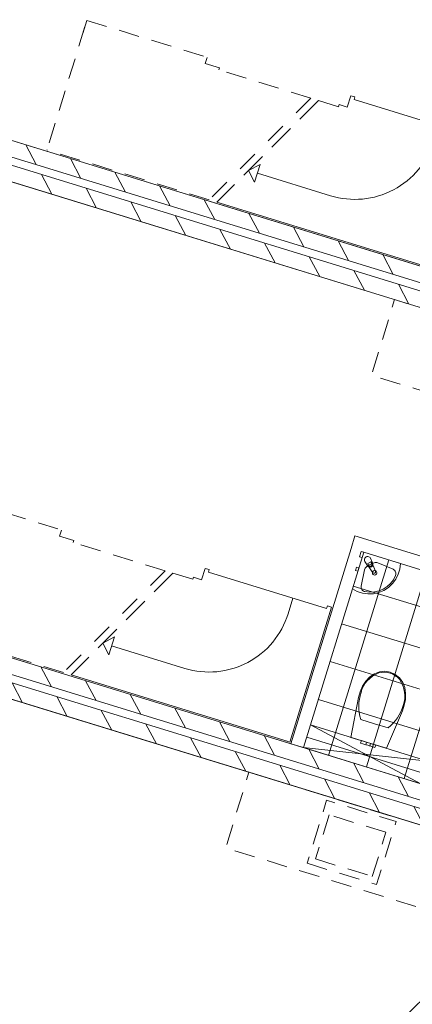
# Model space of a CAD drawing. Header units: metres. Extents: x 136314.7 to 136393.7, y 453293.7 to 453383.2.
# Tile 79 of 95: x 136357.7 to 136360.7, y 453343.4 to 453350.9. Entities that reach past the tile are written whole.
import ezdxf

# ---------------------------------------------------------------- set-up
doc = ezdxf.new("R2010")
doc.units = ezdxf.units.M
doc.linetypes.add('B0701', pattern=[234.1199934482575, 155.9999942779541, -78.11999917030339])
for name, color, linetype in [('kavelgrens', 211, 'Continuous'), ('SIT_Situatie plgr_3_New_22 C Binnenwanden', 7, 'Continuous'), ('SIT_Situatie plgr_3_New_22 C Binnenwanden Doorsnede-arcering', 7, 'Continuous'), ('SIT_Situatie plgr_3_New_22 NC Binnenwanden', 7, 'Continuous'), ('SIT_Situatie plgr_3_New_22 NC Binnenwanden Deuren', 7, 'Continuous'), ('SIT_Situatie plgr_3_New_23 Vloeren', 7, 'Continuous'), ('SIT_Situatie plgr_3_New_24 Trappen', 7, 'Continuous'), ('SIT_Situatie plgr_3_New_43 Vloerafwerking', 7, 'Continuous'), ('SIT_Situatie plgr_3_New_43 Vloerafwerking Afdek-arcering', 7, 'Continuous'), ('SIT_Situatie plgr_3_New_73 Keuken', 7, 'Continuous'), ('SIT_Situatie plgr_3_New_74 Sanitair', 7, 'Continuous')]:
    doc.layers.add(name, color=color, linetype=linetype)
pattern_1 = [(117.8902296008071, (5844.947476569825, -12011.19237923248), (220.9613528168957, 116.9447756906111), [])]

# ---------------------------------------------------------------- blocks, each defined once
blk = doc.blocks.new('Woonblock 2 Jutfasehof')
at = {"layer": 'SIT_Situatie plgr_3_New_22 C Binnenwanden Doorsnede-arcering', "linetype": 'Continuous', "lineweight": 0}
h = blk.add_hatch(dxfattribs=at)
h.set_pattern_fill('130_KALKZANDSTEEN_0003', color=252, style=0, pattern_type=2)
h.set_pattern_definition(pattern_1)
h.paths.add_polyline_path([(4799.551916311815, 18548.86730857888), (-3094.884103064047, 20978.98663404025), (-3130.188500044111, 20864.29749090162), (4764.247519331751, 18434.17816544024)])
h = blk.add_hatch(dxfattribs=at)
h.set_pattern_fill('130_KALKZANDSTEEN_0003', color=252, style=0, pattern_type=2)
h.set_pattern_definition(pattern_1)
h.paths.add_polyline_path([(4746.595320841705, 18376.83359387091), (-3147.840698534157, 20806.9529193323), (-3183.145095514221, 20692.26377619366), (4711.290923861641, 18262.14445073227)])
h = blk.add_hatch(dxfattribs=at)
h.set_pattern_fill('130_KALKZANDSTEEN_0003', color=252, style=0, pattern_type=2)
h.set_pattern_definition(pattern_1)
h.paths.add_polyline_path([(3696.28951068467, 14964.83158549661), (-4198.146508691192, 17394.95091095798), (-4233.450905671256, 17280.26176781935), (3660.985113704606, 14850.14244235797)])
h = blk.add_hatch(dxfattribs=at)
h.set_pattern_fill('130_KALKZANDSTEEN_0003', color=252, style=0, pattern_type=2)
h.set_pattern_definition(pattern_1)
h.paths.add_polyline_path([(3643.33291521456, 14792.79787078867), (-4251.103104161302, 17222.91719625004), (-4286.407501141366, 17108.22805311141), (3608.028518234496, 14678.10872765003)])
at = {"layer": 'SIT_Situatie plgr_3_New_43 Vloerafwerking Afdek-arcering', "linetype": 'Continuous', "lineweight": 0}
h = blk.add_hatch(dxfattribs=at)
h.set_pattern_fill('950_RASTER_300_0003', color=252, style=0, pattern_type=2)
h.set_pattern_definition([(162.8902295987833, (1773.526683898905, 16519.31159854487), (88.26099246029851, 286.7228578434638), []), (252.8902295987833, (1773.526683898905, 16519.31159854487), (-286.7228578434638, 88.2609924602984), [])])
h.paths.add_polyline_path([(1947.280070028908, 15503.22362956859), (2403.295197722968, 16984.62506170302), (1514.454338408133, 17258.23413832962), (1058.439210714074, 15776.83270619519)])
at = {"layer": 'SIT_Situatie plgr_3_New_22 C Binnenwanden', "color": 252, "linetype": 'Continuous', "lineweight": 0, "flags": 128}
for points in [[(4799.551916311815, 18548.86730857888), (-3094.884103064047, 20978.98663404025)], [(-3130.188500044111, 20864.29749090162), (4764.247519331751, 18434.17816544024)], [(4746.595320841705, 18376.83359387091), (-3147.840698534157, 20806.9529193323)], [(-3183.145095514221, 20692.26377619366), (4711.290923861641, 18262.14445073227)], [(3696.28951068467, 14964.83158549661), (-4198.146508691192, 17394.95091095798)], [(-4233.450905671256, 17280.26176781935), (3660.985113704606, 14850.14244235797)], [(3643.33291521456, 14792.79787078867), (-4251.103104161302, 17222.91719625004)], [(-4286.407501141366, 17108.22805311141), (3608.028518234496, 14678.10872765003)]]:
    blk.add_lwpolyline(points, dxfattribs=at)
at = {"layer": 'SIT_Situatie plgr_3_New_22 NC Binnenwanden', "color": 252, "linetype": 'Continuous', "lineweight": 0, "flags": 128}
for points in [[(1448.300383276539, 17383.22875509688), (1418.880052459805, 17287.65446914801)], [(2736.163905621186, 16986.78979143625), (1448.300383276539, 17383.22875509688)], [(1418.880052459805, 17287.65446914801), (962.8649248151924, 15806.25303698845)], [(1058.439210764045, 15776.83270617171), (1514.454338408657, 17258.23413833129)], [(1514.454338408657, 17258.23413833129), (2403.295198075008, 16984.6250616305)], [(1058.439210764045, 15776.83270617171), (962.8649248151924, 15806.25303698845)]]:
    blk.add_lwpolyline(points, dxfattribs=at)
at = {"layer": 'SIT_Situatie plgr_3_New_22 NC Binnenwanden Deuren', "color": 252, "linetype": 'Continuous', "lineweight": 0}
blk.add_arc((2552.438322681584, 13135.39054826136), 940.0000000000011, 72.89022960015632, 162.8902296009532, dxfattribs=at)
at = {"layer": 'SIT_Situatie plgr_3_New_23 Vloeren', "color": 252, "linetype": 'Continuous', "lineweight": 0, "flags": 128}
for points in [[(4764.25053307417, 18434.18635729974), (5849.840420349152, 21960.87464424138), (-2044.578053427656, 24390.9885686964), (-3130.197720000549, 20864.3003290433)], [(-2999.309830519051, 20949.5663073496), (4703.977630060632, 18578.28763948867), (4842.253183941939, 19027.48678033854), (5020.02135610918, 18972.76496492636), (5324.227582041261, 19961.00309881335), (5146.459409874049, 20015.72491422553), (5718.979035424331, 21875.60047934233), (-1984.308425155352, 24246.87914720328), (-2074.057690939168, 23955.383013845), (-2251.82586310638, 24010.10482925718), (-2556.032089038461, 23021.86669537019), (-2378.263916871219, 22967.14487995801)], [(3660.988127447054, 14850.15063421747), (4746.578014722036, 18376.83892115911), (-3147.840459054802, 20806.95284561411), (-4233.460125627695, 17280.26460596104)], [(-4102.572236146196, 17365.53058426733), (3600.715224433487, 14994.2519164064), (3738.990778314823, 15443.45105725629), (3916.758950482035, 15388.72924184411), (4220.965176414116, 16376.96737573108), (4043.197004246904, 16431.68919114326), (4615.716629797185, 18291.56475626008), (-3087.570830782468, 20662.84342412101), (-3177.320096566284, 20371.34729076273), (-3355.088268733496, 20426.06910617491), (-3659.294494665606, 19437.83097228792), (-3481.526322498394, 19383.10915687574)], [(2557.725721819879, 11266.1149111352), (3643.315609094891, 14792.80319807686), (-4251.102864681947, 17222.91712253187), (-5336.72253125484, 13696.22888287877)], [(-5205.834641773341, 13781.49486118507), (2497.452818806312, 11410.21619332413), (2635.728372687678, 11859.41533417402), (2813.49654485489, 11804.69351876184), (3117.702770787, 12792.93165264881), (2939.934598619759, 12847.65346806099), (3512.45422417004, 14707.52903317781), (-4190.833236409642, 17078.80770103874), (-4280.582502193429, 16787.31156768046), (-4458.350674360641, 16842.03338309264), (-4762.556900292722, 15853.79524920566), (-4584.78872812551, 15799.07343379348)]]:
    blk.add_lwpolyline(points, close=True, dxfattribs=at)
at = {"layer": 'SIT_Situatie plgr_3_New_24 Trappen', "color": 252, "linetype": 'B0701', "lineweight": 0}
for p, q in [((-612.6264188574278, 21191.08507021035), (-581.735071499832, 21291.43807045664)), ((-581.735071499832, 21291.43807045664), (329.0878735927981, 21011.06231777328)), ((-595.8568302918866, 21245.5624132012), (-884.1760722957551, 20308.93441090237)), ((329.0878735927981, 21011.06231777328), (314.9661148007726, 20965.18666051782)), ((314.9661148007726, 20965.18666051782), (422.9650579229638, 20931.94168669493)), ((422.9650579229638, 20931.94168669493), (418.1107033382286, 20916.17192951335)), ((1114.300957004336, 20701.86588086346), (418.1107033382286, 20916.17192951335)), ((1114.300957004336, 20701.86588086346), (973.0035259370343, 20560.32070794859)), ((902.354810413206, 20489.54812148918), (761.0573793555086, 20348.00294857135)), ((344.4997930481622, 19930.71499690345), (-884.1760722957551, 20308.93441090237)), ((690.4086638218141, 20277.23036211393), (549.1112327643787, 20135.68518919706)), ((478.4625172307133, 20064.91260273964), (344.4997930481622, 19930.71499690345)), ((-1684.997477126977, 17707.40234737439), (-774.1745320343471, 17427.02659469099)), ((-774.1745320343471, 17427.02659469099), (-788.2962908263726, 17381.15093743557)), ((-788.2962908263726, 17381.15093743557), (-680.2973477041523, 17347.90596361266)), ((-680.2973477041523, 17347.90596361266), (-685.1517022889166, 17332.1362064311)), ((11.03855137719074, 17117.83015778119), (-685.1517022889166, 17332.1362064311)), ((11.03855137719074, 17117.83015778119), (-130.2588796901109, 16976.28498486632)), ((-200.9075952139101, 16905.51239840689), (-342.2050262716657, 16763.96722548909)), ((-758.762612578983, 16346.67927382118), (-1987.438477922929, 16724.8986878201)), ((-412.8537418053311, 16693.19463903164), (-554.1511728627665, 16551.64946611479)), ((-624.7998883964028, 16480.87687965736), (-758.762612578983, 16346.67927382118))]:
    blk.add_line(p, q, dxfattribs=at)
at = {"layer": 'SIT_Situatie plgr_3_New_24 Trappen', "color": 252, "linetype": 'Continuous', "lineweight": 0}
for p, q in [((1171.64552857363, 20684.21368237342), (1030.348097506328, 20542.66850945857)), ((1171.64552857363, 20684.21368237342), (1324.154934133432, 20637.26719337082)), ((1324.154934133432, 20637.26719337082), (1171.64552857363, 20684.21368237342)), ((1389.698960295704, 20634.35504048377), (1416.177258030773, 20720.37189783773)), ((1447.716772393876, 20710.66318866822), (1416.177258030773, 20720.37189783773)), ((1447.716772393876, 20710.66318866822), (1441.832706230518, 20691.54833147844)), ((2336.885894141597, 20416.02693337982), (1441.832706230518, 20691.54833147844)), ((1324.154934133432, 20637.26719337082), (1329.009288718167, 20653.03695055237)), ((1329.009288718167, 20653.03695055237), (1389.698960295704, 20634.35504048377)), ((959.6993819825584, 20471.89592299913), (818.4019509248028, 20330.35075008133)), ((747.7532353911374, 20259.57816362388), (606.4558043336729, 20118.03299070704)), ((641.5333622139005, 20153.17205133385), (729.9179033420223, 20199.94996161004)), ((729.9179033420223, 20199.94996161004), (688.3112724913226, 20064.78751020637)), ((641.5333622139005, 20153.17205133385), (688.3112724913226, 20064.78751020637)), ((1262.755039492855, 19961.94334295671), (709.1145879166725, 20132.36873590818)), ((535.8070888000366, 20047.2604042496), (401.8443646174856, 19913.06279841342)), ((2037.52984916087, 19409.55489783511), (401.8443646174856, 19913.06279841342)), ((68.38312294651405, 17100.17795929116), (-72.91430812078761, 16958.63278637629)), ((68.38312294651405, 17100.17795929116), (220.8925285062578, 17053.23147028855)), ((220.8925285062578, 17053.23147028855), (68.38312294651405, 17100.17795929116)), ((286.4365546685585, 17050.31931740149), (312.9148524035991, 17136.33617475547)), ((344.4543667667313, 17126.62746558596), (312.9148524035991, 17136.33617475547)), ((344.4543667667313, 17126.62746558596), (338.5703006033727, 17107.51260839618)), ((1233.62348851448, 16831.99121029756), (338.5703006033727, 17107.51260839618)), ((220.8925285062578, 17053.23147028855), (225.7468830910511, 17069.00122747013)), ((225.7468830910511, 17069.00122747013), (286.4365546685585, 17050.31931740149)), ((-143.5630236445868, 16887.86019991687), (-284.8604547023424, 16746.31502699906)), ((978.4401450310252, 16910.54349357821), (941.9589348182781, 16792.03137900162)), ((1271.047069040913, 16841.39735831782), (956.2495293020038, 15818.75249866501)), ((1233.62348851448, 16831.99121029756), (1239.50755467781, 16851.10606748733)), ((1239.50755467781, 16851.10606748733), (1271.047069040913, 16841.39735831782)), ((-355.5091702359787, 16675.54244054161), (-496.8066012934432, 16533.99726762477)), ((-461.7290434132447, 16569.13632825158), (-373.3445022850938, 16615.91423852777)), ((-373.3445022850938, 16615.91423852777), (-414.9511331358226, 16480.75178712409)), ((-461.7290434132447, 16569.13632825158), (-414.9511331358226, 16480.75178712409)), ((159.4926338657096, 16377.90761987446), (-394.1478177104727, 16548.33301282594)), ((-567.4553168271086, 16463.22468116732), (-701.4180410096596, 16329.02707533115)), ((934.267443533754, 15825.51917475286), (-701.4180410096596, 16329.02707533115)), ((956.2495293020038, 15818.75249866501), (924.7100149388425, 15828.46120783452))]:
    blk.add_line(p, q, dxfattribs=at)
for centre in [(1446.926310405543, 20560.23837299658), (343.6639047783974, 16976.20264991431)]:
    blk.add_arc(centre, 626.0000000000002, 252.8902296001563, 342.8902296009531, dxfattribs=at)
at = {"layer": 'SIT_Situatie plgr_3_New_43 Vloerafwerking', "color": 252, "linetype": 'Continuous', "lineweight": 0, "flags": 128}
blk.add_lwpolyline([(1947.280070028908, 15503.22362956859), (1058.439210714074, 15776.83270619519), (1514.454338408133, 17258.23413832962), (2403.295197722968, 16984.62506170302)], close=True, dxfattribs=at)
at = {"layer": 'SIT_Situatie plgr_3_New_73 Keuken', "color": 252, "linetype": 'B0701', "lineweight": 0}
for p, q in [((1252.10565107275, 15267.30517909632), (1149.134493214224, 14932.79517827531)), ((1682.189937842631, 15134.91369042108), (1252.10565107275, 15267.30517909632)), ((1579.218779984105, 14800.40368960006), (1682.189937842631, 15134.91369042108)), ((1149.134493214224, 14932.79517827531), (1579.218779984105, 14800.40368960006))]:
    blk.add_line(p, q, dxfattribs=at)
at = {"layer": 'SIT_Situatie plgr_3_New_73 Keuken', "color": 252, "linetype": 'B0701', "lineweight": 0, "flags": 128}
for points in [[(4042.270919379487, 18468.08676732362), (1748.488056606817, 19174.174706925), (1571.966071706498, 18600.72899123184), (3865.748934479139, 17894.64105163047)], [(2939.008513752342, 14884.05104424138), (645.2256509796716, 15590.13898384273), (468.7036660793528, 15016.69326814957), (2762.486528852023, 14310.6053285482)], [(1086.63718483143, 14899.71820070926), (1612.295757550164, 14737.90638121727), (1759.397411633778, 15215.77781096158), (1233.738838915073, 15377.58963045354)]]:
    blk.add_lwpolyline(points, close=True, dxfattribs=at)
at = {"layer": 'SIT_Situatie plgr_3_New_74 Sanitair', "color": 252, "linetype": 'Continuous', "lineweight": 0}
for p, q in [((1568.490591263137, 17185.23195177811), (1544.449996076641, 17172.50836018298)), ((1544.449996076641, 17172.50836018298), (1551.406150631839, 17159.36505119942)), ((1575.446745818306, 17172.08864279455), (1568.490591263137, 17185.23195177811)), ((1736.856482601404, 17129.21245617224), (1620.334950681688, 17177.75908131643)), ((1496.089597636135, 17001.62796993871), (1521.456418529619, 17125.36247899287)), ((1595.583653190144, 15958.24455261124), (1491.463641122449, 15990.29548732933)), ((1111.395806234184, 15948.86642087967), (1947.280070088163, 15503.2236295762)), ((1699.704342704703, 15926.19419343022), (1595.583653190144, 15958.24455261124)), ((1496.560182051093, 15830.30249887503), (1490.676115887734, 15811.18764168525)), ((1496.560182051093, 15830.30249887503), (1512.516226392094, 15825.39080010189)), ((1058.439210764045, 15776.83270617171), (2000.236665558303, 15675.25734428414)), ((1490.676115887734, 15811.18764168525), (1506.632160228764, 15806.27594291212)), ((1506.632160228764, 15806.27594291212), (1529.861573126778, 15799.1253060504)), ((1512.516226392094, 15825.39080010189), (1535.745639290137, 15818.24016324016)), ((1535.745639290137, 15818.24016324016), (1529.861573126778, 15799.1253060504)), ((1529.861573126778, 15799.1253060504), (1534.340462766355, 15797.74658358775)), ((1534.340462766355, 15797.74658358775), (1545.153458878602, 15794.41805311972)), ((1535.745639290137, 15818.24016324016), (1540.224528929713, 15816.86144077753)), ((1540.224528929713, 15816.86144077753), (1551.03752504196, 15813.53291030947)), ((1545.153458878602, 15794.41805311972), (1555.966454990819, 15791.08952265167)), ((1551.03752504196, 15813.53291030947), (1561.850521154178, 15810.20437984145)), ((1555.966454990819, 15791.08952265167), (1560.445344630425, 15789.71080018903)), ((1566.329410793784, 15808.82565737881), (1560.445344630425, 15789.71080018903)), ((1560.445344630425, 15789.71080018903), (1583.674757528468, 15782.56016332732)), ((1561.850521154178, 15810.20437984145), (1566.329410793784, 15808.82565737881)), ((1566.329410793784, 15808.82565737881), (1589.558823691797, 15801.67502051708)), ((1583.674757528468, 15782.56016332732), (1599.63080186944, 15777.64846455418)), ((1589.558823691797, 15801.67502051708), (1605.514868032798, 15796.76332174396)), ((1605.514868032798, 15796.76332174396), (1599.63080186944, 15777.64846455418))]:
    blk.add_line(p, q, dxfattribs=at)
at = {"layer": 'SIT_Situatie plgr_3_New_74 Sanitair', "color": 252, "linetype": 'Continuous', "lineweight": 0, "flags": 128}
for points in [[(1792.488372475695, 17172.6477990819), (1787.97609457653, 17131.20366064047), (1776.222072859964, 17091.20493625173), (1757.595552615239, 17053.90816099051), (1732.681674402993, 17020.48498987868), (1702.263092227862, 16991.9853910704), (1667.295386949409, 16969.30466175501), (1628.877047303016, 16953.15530295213), (1588.214961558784, 16944.04463673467), (1546.586503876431, 16942.2588690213), (1505.299406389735, 16947.85409859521), (1465.650677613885, 16960.65455479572), (1428.885857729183, 16980.2581192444), (1514.454338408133, 17258.23413832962)], [(1514.454338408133, 17258.23413832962), (1502.097799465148, 17218.09293823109), (1482.982942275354, 17223.97700439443), (1495.339481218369, 17264.11820449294)], [(1478.267331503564, 17140.67776661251), (1470.323842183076, 17114.87270940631), (1451.208984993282, 17120.75677556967), (1459.1524743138, 17146.56183277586)], [(1505.836433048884, 16242.56622786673), (1530.498721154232, 16280.51850252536), (1560.760968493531, 16314.17559676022), (1594.80103872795, 16337.75037282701), (1633.722819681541, 16351.87805542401), (1674.959246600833, 16355.62686098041), (1715.791522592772, 16348.74938259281), (1753.422931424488, 16331.47363250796), (1785.412673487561, 16305.18384645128), (1809.651739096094, 16271.61355978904), (1824.541453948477, 16232.97688239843), (1830.637382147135, 16188.12776573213), (1829.687305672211, 16142.87623580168), (1821.71432392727, 16098.32250230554), (1806.91228564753, 16055.54980927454), (1685.773179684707, 15772.05765895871), (1416.301870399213, 15855.00816166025), (1475.559479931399, 16157.549097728), (1487.373723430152, 16201.24151419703)], [(1111.395806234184, 15948.86642087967), (2000.236665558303, 15675.25734428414), (1947.280070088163, 15503.2236295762), (1058.439210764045, 15776.83270617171)]]:
    blk.add_lwpolyline(points, close=True, dxfattribs=at)
blk.add_lwpolyline([(1566.913860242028, 17212.58158412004), (1583.003126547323, 17173.63066885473, -0.1210195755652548), (1584.562940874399, 17163.69250203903), (1603.464547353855, 17113.8059936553, -0.8825662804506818), (1583.843179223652, 17103.42129757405), (1553.222192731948, 17147.10527212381, -0.1210195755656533), (1545.881619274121, 17153.98394653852), (1522.721589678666, 17189.19262898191, -0.9999999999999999)], format="xyb", close=True, dxfattribs=at)
at = {"layer": 'SIT_Situatie plgr_3_New_74 Sanitair', "color": 252, "linetype": 'Continuous', "lineweight": 0}
for centre, radius, start, end in [((1563.426448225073, 17165.72684699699), 13.60000000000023, 207.8902296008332, 27.89022960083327), ((1563.553630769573, 17165.48654188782), 21.08576984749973, 240.661254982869, 355.1192042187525)]:
    blk.add_arc(centre, radius, start, end, dxfattribs=at)
for centre, major_axis, ratio, start_param, end_param in [((1666.178886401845, 16971.37200670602), (64.63491351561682, 209.9716602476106), 0.999371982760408, 0.6336940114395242, 0.9370547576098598), ((1605.697128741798, 17142.61352761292), (11.20096762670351, 36.38723471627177), 0.999371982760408, 6.187105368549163, 6.894227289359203), ((1558.730631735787, 17117.72556849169), (11.20096762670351, 36.38723471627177), 0.999371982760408, 0.960148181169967, 1.66727010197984), ((1723.229786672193, 17096.49462591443), (10.42789401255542, 33.87584355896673), 0.9993719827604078, 4.605166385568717, 6.187105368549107), ((1567.535904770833, 17158.32433537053), (59.74074681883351, 194.072570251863), 0.9993719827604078, 3.224297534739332, 4.628172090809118), ((1530.789047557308, 16994.51858866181), (10.42789401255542, 33.87584355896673), 0.9993719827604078, 1.667270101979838, 3.249209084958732), ((1742.677163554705, 16132.01242543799), (-245.5261816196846, 75.57954962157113), 0.8755458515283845, 5.438327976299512, 6.338916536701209), ((1678.663303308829, 16225.37264045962), (-132.39114276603, 40.75354765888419), 0.8755458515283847, 4.718249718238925, 5.344893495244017), ((1677.111335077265, 16225.85314998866), (-132.3882507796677, 40.75265742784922), 0.8755458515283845, 4.079884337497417, 4.706528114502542), ((1571.674716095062, 16184.6515691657), (-245.5260887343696, 75.57952102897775), 0.8755458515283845, 3.085865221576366, 3.986453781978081), ((1897.57618556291, 16062.02228864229), (-406.4299736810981, 125.1100561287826), 0.8755458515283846, 6.259569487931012, 6.812590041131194), ((1404.230412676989, 16213.88736093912), (-406.4299549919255, 125.1100503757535), 0.8755458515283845, 2.612190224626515, 3.165210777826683)]:
    blk.add_ellipse(centre, major_axis=major_axis, ratio=ratio, start_param=start_param, end_param=end_param, dxfattribs=at)
blk.add_ellipse((1596.825244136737, 17102.48008604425), major_axis=(5.053457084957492, 16.41655749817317), ratio=0.9993719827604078, dxfattribs=at)

msp = doc.modelspace()

# ---------------------------------------------------------------- block references
at = {"layer": 'kavelgrens', "xscale": 0.001, "yscale": 0.001}
msp.add_blockref('Woonblock 2 Jutfasehof', (136358.7859121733, 453329.6039549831), dxfattribs=at)

doc.saveas('drawing.dxf')
